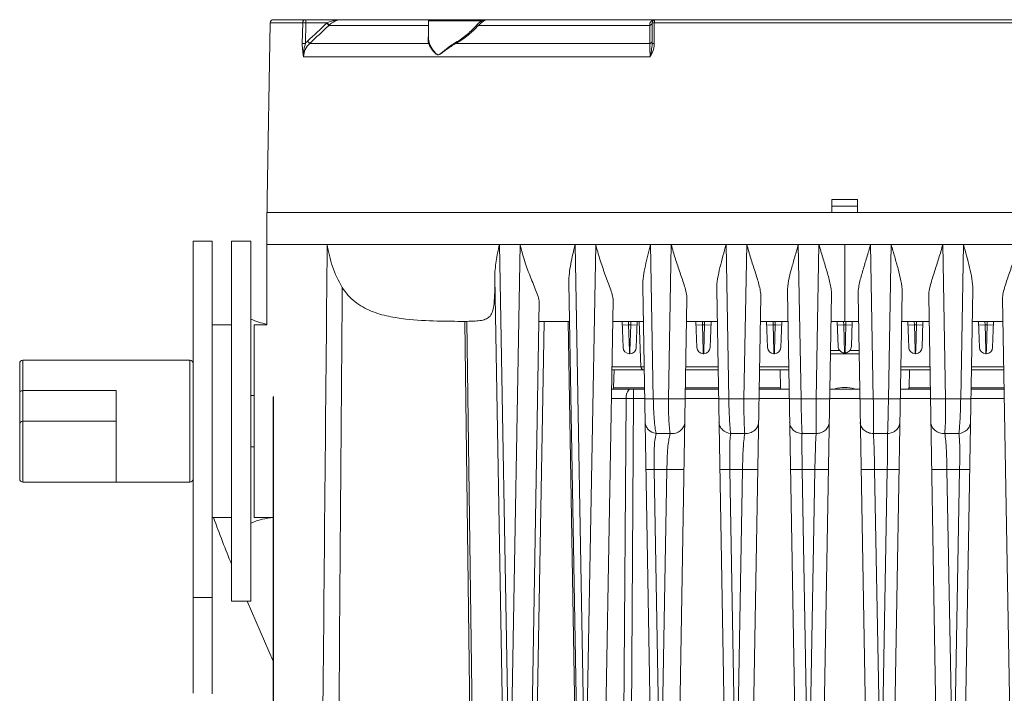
# Model space of a CAD drawing. Header units: millimetres. Extents: x 29035 to 30443, y 1864 to 2860.
# Tile 5 of 55: x 29280 to 29434, y 2174 to 2279. Entities that reach past the tile are written whole.
import ezdxf

# ---------------------------------------------------------------- set-up
doc = ezdxf.new("R2010")
doc.units = ezdxf.units.MM
doc.layers.add('\\M+5CFB8\\M+5CAB5\\M+5CFDF', color=7, linetype='Continuous', lineweight=13)

msp = doc.modelspace()

# ---------------------------------------------------------------- linework, layer by layer
at = {"layer": '\\M+5CFB8\\M+5CAB5\\M+5CFDF'}
for p, q in [((29319.36, 2278.01), (29318.879, 2250.501)), ((29319.36, 2278.01), (29324.42, 2278.01)), ((29319.859, 2278.501), (29497.829, 2278.501)), ((29324.42, 2278.01), (29324.36, 2274.789)), ((29324.892, 2278.001), (29324.42, 2278.01)), ((29324.892, 2278.001), (29324.832, 2274.78)), ((29324.892, 2278.001), (29324.892, 2278.501)), ((29328.207, 2277.998), (29324.892, 2278.001)), ((29328.517, 2277.622), (29328.175, 2277.988)), ((29328.213, 2278.001), (29328.186, 2277.996)), ((29328.213, 2278.001), (29328.539, 2277.642)), ((29328.517, 2277.622), (29344.038, 2277.622)), ((29352.202, 2278.301), (29344.038, 2278.301)), ((29344.038, 2275.489), (29344.038, 2278.301)), ((29351.807, 2277.622), (29378.47, 2277.622)), ((29352.578, 2278.255), (29352.389, 2278.126)), ((29378.47, 2277.622), (29378.466, 2274.802)), ((29378.844, 2274.78), (29378.844, 2278.001)), ((29379.179, 2278.01), (29438.51, 2278.01)), ((29379.179, 2274.789), (29379.179, 2278.01)), ((29324.832, 2274.781), (29324.36, 2274.789)), ((29325.51, 2274.802), (29325.178, 2275.156)), ((29325.51, 2274.802), (29344.016, 2274.802)), ((29344.11, 2274.944), (29344.038, 2275.489)), ((29348.307, 2274.802), (29378.466, 2274.802)), ((29378.514, 2272.733), (29324.559, 2272.733)), ((29318.902, 2250.501), (29318.867, 2248.501)), ((29318.902, 2250.501), (29318.879, 2250.501)), ((29406.844, 2248.501), (29406.844, 2250.501)), ((29410.844, 2250.501), (29406.844, 2250.501)), ((29410.844, 2250.501), (29410.844, 2248.501)), ((29318.844, 2248.501), (29498.844, 2248.501)), ((29318.844, 2231.001), (29318.844, 2248.501)), ((29406.844, 2248.501), (29318.867, 2248.501)), ((29406.844, 2249.483), (29410.844, 2249.483)), ((29498.822, 2248.501), (29410.844, 2248.501)), ((29307.344, 2244.001), (29310.344, 2244.001)), ((29307.344, 2173.637), (29307.344, 2244)), ((29310.344, 2173.549), (29310.344, 2244)), ((29313.344, 2244.001), (29316.344, 2244.001)), ((29313.344, 2188.001), (29313.344, 2244.001)), ((29316.344, 2188.001), (29316.344, 2244.001)), ((29318.844, 2243.501), (29498.844, 2243.501)), ((29355.046, 2243.501), (29356.421, 2167.782)), ((29356.868, 2163.741), (29358.292, 2243.501)), ((29368.264, 2163.741), (29366.84, 2243.501)), ((29368.629, 2163.741), (29370.053, 2243.501)), ((29378.602, 2243.501), (29379.03, 2219.499)), ((29381.814, 2243.501), (29381.386, 2219.499)), ((29390.363, 2243.501), (29390.792, 2219.499)), ((29393.576, 2243.501), (29393.147, 2219.499)), ((29401.613, 2243.501), (29402.042, 2219.499)), ((29404.826, 2243.501), (29404.397, 2219.499)), ((29408.844, 2231.501), (29408.844, 2243.501)), ((29412.863, 2243.501), (29413.292, 2219.499)), ((29415.647, 2219.499), (29416.076, 2243.501)), ((29424.113, 2243.501), (29424.542, 2219.499)), ((29426.897, 2219.499), (29427.326, 2243.501)), ((29354.334, 2238.35), (29355.587, 2167.747)), ((29367.334, 2154.105), (29365.877, 2237.55)), ((29378.836, 2153.992), (29377.387, 2236.988)), ((29390.336, 2153.992), (29388.896, 2236.502)), ((29401.336, 2153.992), (29399.903, 2236.091)), ((29416.353, 2153.992), (29417.786, 2236.091)), ((29427.353, 2153.992), (29428.793, 2236.502)), ((29359.871, 2155.033), (29361.259, 2234.514)), ((29371.344, 2153.501), (29372.763, 2234.781)), ((29384.268, 2235.071), (29382.853, 2153.992)), ((29395.774, 2235.388), (29394.353, 2153.992)), ((29406.78, 2235.722), (29405.353, 2153.992)), ((29410.909, 2235.722), (29412.336, 2153.992)), ((29423.336, 2153.992), (29421.915, 2235.388)), ((29434.836, 2153.992), (29433.421, 2235.071)), ((29349.669, 2231.539), (29349.977, 2231.539)), ((29349.669, 2231.539), (29350.684, 2153.736)), ((29350.996, 2158.501), (29349.977, 2231.539)), ((29362.008, 2231.501), (29360.682, 2155.024)), ((29362.008, 2231.501), (29365.761, 2231.501)), ((29365.761, 2231.501), (29365.983, 2231.502)), ((29365.761, 2231.501), (29366.948, 2163.077)), ((29377.483, 2231.501), (29372.706, 2231.501)), ((29374.311, 2227.466), (29374.17, 2231.501)), ((29375.188, 2231.001), (29375.17, 2231.501)), ((29375.518, 2231.501), (29375.501, 2231.001)), ((29376.519, 2231.501), (29376.378, 2227.466)), ((29376.833, 2231.501), (29377.078, 2224.483)), ((29388.983, 2231.501), (29384.206, 2231.501)), ((29385.811, 2227.466), (29385.67, 2231.501)), ((29386.688, 2231.001), (29386.67, 2231.501)), ((29387.018, 2231.501), (29387.001, 2231.001)), ((29388.019, 2231.501), (29387.878, 2227.466)), ((29399.983, 2231.501), (29395.706, 2231.501)), ((29396.811, 2227.466), (29396.67, 2231.501)), ((29397.688, 2231.001), (29397.67, 2231.501)), ((29398.018, 2231.501), (29398.001, 2231.001)), ((29399.019, 2231.501), (29398.878, 2227.466)), ((29410.983, 2231.501), (29406.706, 2231.501)), ((29407.805, 2227.635), (29407.67, 2231.501)), ((29408.688, 2231.001), (29408.67, 2231.501)), ((29409.018, 2231.501), (29409.001, 2231.001)), ((29410.019, 2231.501), (29409.884, 2227.635)), ((29421.983, 2231.501), (29417.706, 2231.501)), ((29418.67, 2231.501), (29418.811, 2227.466)), ((29419.67, 2231.501), (29419.688, 2231.001)), ((29420.001, 2231.001), (29420.018, 2231.501)), ((29420.878, 2227.466), (29421.019, 2231.501)), ((29433.483, 2231.501), (29428.706, 2231.501)), ((29429.67, 2231.501), (29429.811, 2227.466)), ((29430.67, 2231.501), (29430.688, 2231.001)), ((29431.001, 2231.001), (29431.018, 2231.501)), ((29431.878, 2227.466), (29432.019, 2231.501)), ((29313.344, 2231.001), (29310.344, 2231.001)), ((29318.844, 2231.001), (29316.844, 2231.001)), ((29316.844, 2201.001), (29316.844, 2231.001)), ((29374.189, 2230.966), (29375.188, 2231.001)), ((29375.298, 2226.946), (29375.188, 2231.001)), ((29375.188, 2231.001), (29375.501, 2231.001)), ((29375.501, 2231.001), (29375.391, 2226.946)), ((29376.5, 2230.966), (29375.501, 2231.001)), ((29385.689, 2230.966), (29386.688, 2231.001)), ((29386.798, 2226.946), (29386.688, 2231.001)), ((29386.688, 2231.001), (29387.001, 2231.001)), ((29387.001, 2231.001), (29386.891, 2226.946)), ((29388, 2230.966), (29387.001, 2231.001)), ((29396.689, 2230.966), (29397.688, 2231.001)), ((29397.798, 2226.946), (29397.688, 2231.001)), ((29397.688, 2231.001), (29398.001, 2231.001)), ((29398.001, 2231.001), (29397.891, 2226.946)), ((29399, 2230.966), (29398.001, 2231.001)), ((29407.689, 2230.966), (29408.688, 2231.001)), ((29408.807, 2226.628), (29408.688, 2231.001)), ((29408.688, 2231.001), (29409.001, 2231.001)), ((29409.001, 2231.001), (29408.882, 2226.628)), ((29410, 2230.966), (29409.001, 2231.001)), ((29419.688, 2231.001), (29418.689, 2230.966)), ((29419.688, 2231.001), (29419.794, 2227.104)), ((29419.688, 2231.001), (29420.001, 2231.001)), ((29419.895, 2227.104), (29420.001, 2231.001)), ((29420.001, 2231.001), (29421, 2230.966)), ((29430.688, 2231.001), (29429.689, 2230.966)), ((29430.688, 2231.001), (29430.794, 2227.104)), ((29430.688, 2231.001), (29431.001, 2231.001)), ((29430.895, 2227.104), (29431.001, 2231.001)), ((29431.001, 2231.001), (29432, 2230.966)), ((29375.307, 2226.614), (29375.298, 2226.946)), ((29375.31, 2226.501), (29375.307, 2226.614)), ((29375.391, 2226.946), (29375.379, 2226.501)), ((29386.81, 2226.501), (29386.798, 2226.946)), ((29386.891, 2226.946), (29386.879, 2226.501)), ((29397.81, 2226.501), (29397.798, 2226.946)), ((29397.891, 2226.946), (29397.879, 2226.501)), ((29406.627, 2226.983), (29408.067, 2226.983)), ((29409.622, 2226.983), (29411.062, 2226.983)), ((29419.794, 2227.104), (29419.81, 2226.501)), ((29419.879, 2226.501), (29419.883, 2226.654)), ((29419.883, 2226.654), (29419.895, 2227.104)), ((29430.794, 2227.104), (29430.81, 2226.501)), ((29430.879, 2226.501), (29430.883, 2226.654)), ((29430.883, 2226.654), (29430.895, 2227.104)), ((29280.844, 2225.501), (29295.344, 2225.501)), ((29280.844, 2206.501), (29280.844, 2225.501)), ((29295.344, 2225.501), (29306.844, 2225.501)), ((29306.844, 2225.501), (29306.844, 2206.501)), ((29375.379, 2226.501), (29375.31, 2226.501)), ((29386.81, 2226.501), (29386.879, 2226.501)), ((29397.81, 2226.501), (29397.879, 2226.501)), ((29411.07, 2226.501), (29406.619, 2226.501)), ((29419.879, 2226.501), (29419.81, 2226.501)), ((29430.879, 2226.501), (29430.81, 2226.501)), ((29280.344, 2207.001), (29280.344, 2225.001)), ((29377.614, 2224.001), (29372.575, 2224.001)), ((29377.605, 2224.483), (29372.583, 2224.483)), ((29372.85, 2221.196), (29372.923, 2224.001)), ((29389.114, 2224.001), (29384.075, 2224.001)), ((29389.105, 2224.483), (29384.083, 2224.483)), ((29400.114, 2224.001), (29395.575, 2224.001)), ((29400.105, 2224.483), (29395.583, 2224.483)), ((29398.839, 2221.196), (29398.766, 2224.001)), ((29422.114, 2224.001), (29417.575, 2224.001)), ((29422.105, 2224.483), (29417.583, 2224.483)), ((29418.85, 2221.196), (29418.923, 2224.001)), ((29433.614, 2224.001), (29428.575, 2224.001)), ((29433.605, 2224.483), (29428.583, 2224.483)), ((29280.844, 2220.751), (29295.344, 2220.751)), ((29295.344, 2220.751), (29295.344, 2216.001)), ((29372.523, 2221.001), (29377.666, 2221.001)), ((29372.85, 2221.196), (29377.663, 2221.196)), ((29375.927, 2221.001), (29375.927, 2219.535)), ((29384.023, 2221.001), (29389.166, 2221.001)), ((29384.026, 2221.196), (29389.163, 2221.196)), ((29395.523, 2221.001), (29400.166, 2221.001)), ((29395.526, 2221.196), (29398.839, 2221.196)), ((29406.523, 2221.001), (29411.166, 2221.001)), ((29417.523, 2221.001), (29422.166, 2221.001)), ((29418.85, 2221.196), (29422.163, 2221.196)), ((29428.523, 2221.001), (29433.666, 2221.001)), ((29428.526, 2221.196), (29433.663, 2221.196)), ((29316.344, 2220.001), (29316.844, 2220.001)), ((29319.844, 2209.215), (29319.844, 2219.814)), ((29319.85, 2163.741), (29319.85, 2219.825)), ((29374.784, 2219.535), (29372.497, 2219.535)), ((29374.344, 2152.99), (29374.784, 2219.535)), ((29375.542, 2152.99), (29375.927, 2219.535)), ((29375.927, 2219.535), (29377.692, 2219.535)), ((29379.03, 2219.499), (29381.386, 2219.499)), ((29383.997, 2219.535), (29389.192, 2219.535)), ((29390.792, 2219.499), (29393.147, 2219.499)), ((29395.497, 2219.535), (29400.192, 2219.535)), ((29402.042, 2219.499), (29400.193, 2219.464)), ((29402.042, 2219.499), (29404.397, 2219.499)), ((29406.496, 2219.464), (29404.397, 2219.499)), ((29406.497, 2219.535), (29411.192, 2219.535)), ((29413.292, 2219.499), (29411.193, 2219.464)), ((29413.292, 2219.499), (29415.647, 2219.499)), ((29415.647, 2219.499), (29417.496, 2219.464)), ((29417.497, 2219.535), (29422.193, 2219.535)), ((29424.542, 2219.499), (29426.897, 2219.499)), ((29428.497, 2219.535), (29433.692, 2219.535)), ((29295.344, 2216.001), (29280.844, 2216.001)), ((29295.344, 2206.501), (29295.344, 2216.001)), ((29379.462, 2214.092), (29381.661, 2214.092)), ((29391.078, 2214.092), (29393.277, 2214.092)), ((29402.189, 2214.092), (29404.389, 2214.092)), ((29413.3, 2214.092), (29415.5, 2214.092)), ((29424.412, 2214.092), (29426.611, 2214.092)), ((29316.344, 2212.001), (29316.844, 2212.001)), ((29319.844, 2162.941), (29319.844, 2209.215)), ((29379.176, 2208.501), (29380.066, 2158.741)), ((29381.143, 2208.501), (29379.176, 2208.501)), ((29381.143, 2208.501), (29380.253, 2158.741)), ((29390.958, 2208.501), (29391.847, 2158.741)), ((29392.924, 2208.501), (29390.958, 2208.501)), ((29392.924, 2208.501), (29392.034, 2158.741)), ((29402.227, 2208.501), (29400.385, 2208.466)), ((29402.227, 2208.501), (29403.117, 2158.741)), ((29404.193, 2208.501), (29402.227, 2208.501)), ((29404.193, 2208.501), (29403.303, 2158.741)), ((29406.304, 2208.466), (29404.193, 2208.501)), ((29413.496, 2208.501), (29411.385, 2208.466)), ((29413.496, 2208.501), (29414.386, 2158.741)), ((29415.462, 2208.501), (29413.496, 2208.501)), ((29414.572, 2158.741), (29415.462, 2208.501)), ((29415.462, 2208.501), (29417.304, 2208.466)), ((29424.765, 2208.501), (29425.655, 2158.741)), ((29426.731, 2208.501), (29424.765, 2208.501)), ((29425.842, 2158.741), (29426.731, 2208.501)), ((29306.844, 2206.501), (29280.844, 2206.501)), ((29313.344, 2201.001), (29310.344, 2201.001)), ((29319.844, 2201.001), (29316.844, 2201.001)), ((29310.344, 2188.545), (29307.344, 2188.545)), ((29313.344, 2188.001), (29316.344, 2188.001)), ((29319.844, 2178.619), (29315.77, 2188.001))]:
    msp.add_line(p, q, dxfattribs=at)
for centre, radius, start, end in [((29319.859, 2278.001), 0.5, 90, 179), ((30610.54, 908.575), 1876.086, 133.118959, 133.2458), ((30614.58, 903.441), 1882.108, 133.102812, 133.228306), ((29330.45, 2273.281), 5.219, 100.26475, 103.39923), ((29330.454, 2273.245), 5.256, 90.00233, 100.24466), ((29344.238, 2278.301), 0.2, 90, 180), ((29355.151, 2270.088), 8.727, 109.06022, 109.75076), ((29379.284, 2277.656), 0.827, 133.41398, 141.01627), ((29379.307, 2277.631), 0.861, 122.50176, 133.37502), ((29379.344, 2278.001), 0.5, 90, 180), ((29379.345, 2277.545), 0.956, 90.0023, 98.81884), ((29327.631, 2272.548), 3.58, 133.25174, 141.42974), ((29375.31, 2227.501), 1, 182.00468, 270.00016), ((29375.379, 2227.501), 1, 270, 358), ((29386.81, 2227.501), 1, 182.00468, 270.00016), ((29386.879, 2227.501), 1, 270, 358), ((29397.81, 2227.501), 1, 182.00468, 270.00016), ((29397.879, 2227.501), 1, 270, 358), ((29408.845, 2217.881), 8.747, 89.75648, 90.25137), ((29419.81, 2227.501), 1, 182, 270), ((29419.879, 2227.501), 1, 269.99974, 357.99253), ((29430.81, 2227.501), 1, 182, 270), ((29430.879, 2227.501), 1, 269.99974, 357.99253), ((29280.844, 2225.001), 0.5, 90, 180), ((29306.844, 2225.001), 0.5, 0, 90), ((29377.577, 2224.501), 0.5, 182, 270), ((29372.65, 2221.201), 0.2, 270, 358.5), ((29399.039, 2221.201), 0.2, 181.5, 270), ((29408.844, 2216.001), 5.25, 72.9809, 107.0191), ((29418.65, 2221.201), 0.2, 270, 358.5), ((29375.327, 2058.726), 160.81, 89.78614, 90.19361), ((29280.844, 2215.501), 0.5, 90, 180), ((29280.844, 2207.001), 0.5, 179.99989, 270), ((29306.844, 2207.001), 0.5, 270, 0)]:
    msp.add_arc(centre, radius, start, end, dxfattribs=at)
for centre, major_axis, ratio, start_param, end_param in [((29320.323, 2414.462), (0, 183.462), 0.2210526, -3.239864, -3.1780706), ((29315.122, 2378.751), (-24.584, 218.491), 0.1858061, -3.7833133, -3.7235639), ((29320.323, 2017.539), (0, 183.462), 0.2210526, 0.0118116, 0.0982713)]:
    msp.add_ellipse(centre, major_axis=major_axis, ratio=ratio, start_param=start_param, end_param=end_param, dxfattribs=at)
for points, knots in [([(29324.892, 2278.501), (29324.772, 2278.501), (29324.518, 2278.39), (29324.422, 2278.135), (29324.42, 2278.01)], [0, 0, 0, 0, 0.489801, 1, 1, 1, 1]), ([(29329.209, 2278.142), (29329.148, 2278.107), (29328.904, 2277.953), (29328.679, 2277.769), (29328.517, 2277.622)], [0, 0, 0, 0, 0.2430567, 1, 1, 1, 1]), ([(29329.663, 2278.357), (29329.546, 2278.314), (29329.392, 2278.245), (29329.246, 2278.164), (29329.209, 2278.142)], [0, 0, 0, 0, 0.7436663, 1, 1, 1, 1]), ([(29330.454, 2278.501), (29330.254, 2278.501), (29329.983, 2278.463), (29329.727, 2278.381), (29329.663, 2278.357)], [0, 0, 0, 0, 0.7435632, 1, 1, 1, 1]), ([(29351.613, 2277.764), (29351.136, 2277.221), (29350.086, 2276.187), (29348.89, 2275.318), (29348.244, 2274.944)], [0, 0, 0, 0, 0.4919141, 1, 1, 1, 1]), ([(29351.807, 2277.622), (29351.309, 2277.077), (29350.213, 2276.04), (29348.974, 2275.175), (29348.307, 2274.802)], [0, 0, 0, 0, 0.4915765, 1, 1, 1, 1]), ([(29352.202, 2278.301), (29352.15, 2278.264), (29351.939, 2278.102), (29351.747, 2277.915), (29351.613, 2277.764)], [0, 0, 0, 0, 0.2402066, 1, 1, 1, 1]), ([(29351.613, 2277.764), (29351.627, 2277.747), (29351.683, 2277.689), (29351.75, 2277.637), (29351.807, 2277.622)], [0, 0, 0, 0, 0.2718823, 1, 1, 1, 1]), ([(29352.389, 2278.126), (29352.338, 2278.091), (29352.13, 2277.94), (29351.94, 2277.765), (29351.807, 2277.622)], [0, 0, 0, 0, 0.2402414, 1, 1, 1, 1]), ([(29352.202, 2278.301), (29352.211, 2278.279), (29352.254, 2278.204), (29352.327, 2278.133), (29352.389, 2278.126)], [0, 0, 0, 0, 0.2791726, 1, 1, 1, 1]), ([(29353.092, 2278.501), (29353.039, 2278.501), (29352.768, 2278.484), (29352.506, 2278.406), (29352.301, 2278.336)], [0, 0, 0, 0, 0.1984566, 1, 1, 1, 1]), ([(29353.092, 2278.501), (29353.022, 2278.501), (29352.836, 2278.428), (29352.679, 2278.323), (29352.578, 2278.255)], [0, 0, 0, 0, 0.3681799, 1, 1, 1, 1]), ([(29378.468, 2277.622), (29378.462, 2277.724), (29378.484, 2277.926), (29378.582, 2278.103), (29378.641, 2278.176)], [0, 0, 0, 0, 0.5186248, 1, 1, 1, 1]), ([(29378.468, 2277.642), (29378.567, 2277.661), (29378.748, 2277.734), (29378.844, 2277.918), (29378.844, 2278.001)], [0, 0, 0, 0, 0.5465128, 1, 1, 1, 1]), ([(29378.47, 2277.622), (29378.568, 2277.641), (29378.747, 2277.712), (29378.844, 2277.893), (29378.844, 2277.976)], [0, 0, 0, 0, 0.5484578, 1, 1, 1, 1]), ([(29378.844, 2278.001), (29378.844, 2277.999), (29378.857, 2278.002), (29378.87, 2278.003), (29378.901, 2278.006), (29378.958, 2278.006), (29379.053, 2278.009), (29379.134, 2278.011), (29379.179, 2278.01)], [0, 0, 0, 0, 0.0178992, 0.0710859, 0.157723, 0.275881, 0.5960314, 1, 1, 1, 1]), ([(29379.179, 2278.01), (29379.179, 2278.127), (29379.189, 2278.282), (29379.283, 2278.501), (29379.344, 2278.501)], [0, 0, 0, 0, 0.6556788, 1, 1, 1, 1]), ([(29343.942, 2275.327), (29343.942, 2275.379), (29343.947, 2275.596), (29343.979, 2275.813), (29344.013, 2275.975)], [0, 0, 0, 0, 0.2388658, 1, 1, 1, 1]), ([(29324.36, 2274.789), (29324.358, 2274.667), (29324.361, 2274.19), (29324.403, 2273.714), (29324.452, 2273.364)], [0, 0, 0, 0, 0.2579908, 1, 1, 1, 1]), ([(29324.559, 2272.733), (29324.566, 2273.12), (29324.748, 2273.9), (29325.225, 2274.539), (29325.51, 2274.802)], [0, 0, 0, 0, 0.4998228, 1, 1, 1, 1]), ([(29344.016, 2274.802), (29344.004, 2274.843), (29343.96, 2275.014), (29343.943, 2275.192), (29343.942, 2275.327)], [0, 0, 0, 0, 0.2407125, 1, 1, 1, 1]), ([(29345.51, 2273.03), (29345.403, 2273.031), (29345.196, 2273.147), (29344.888, 2273.443), (29344.552, 2273.843), (29344.235, 2274.321), (29344.075, 2274.646), (29344.016, 2274.802)], [0, 0, 0, 0, 0.1356638, 0.2761825, 0.5458479, 0.7894828, 1, 1, 1, 1]), ([(29345.511, 2273.03), (29345.456, 2273.031), (29345.355, 2273.093), (29345.22, 2273.185), (29345.095, 2273.3), (29344.946, 2273.467), (29344.774, 2273.68), (29344.538, 2274.022), (29344.3, 2274.435), (29344.159, 2274.779), (29344.11, 2274.944)], [0, 0, 0, 0, 0.0674477, 0.136497, 0.205616, 0.2755608, 0.4122202, 0.5439618, 0.7877124, 1, 1, 1, 1]), ([(29348.307, 2274.802), (29348.043, 2274.661), (29347.536, 2274.361), (29346.934, 2273.95), (29346.481, 2273.615), (29346.158, 2273.37), (29345.859, 2273.144), (29345.625, 2273.03), (29345.51, 2273.03)], [0, 0, 0, 0, 0.2703327, 0.5311847, 0.6571166, 0.7792617, 0.8959656, 1, 1, 1, 1]), ([(29348.244, 2274.944), (29347.985, 2274.793), (29347.487, 2274.475), (29346.9, 2274.038), (29346.459, 2273.681), (29346.194, 2273.462), (29345.989, 2273.292), (29345.833, 2273.179), (29345.68, 2273.085), (29345.568, 2273.03), (29345.511, 2273.03)], [0, 0, 0, 0, 0.2688199, 0.5290703, 0.6550328, 0.7773394, 0.8368492, 0.8940326, 0.9492399, 1, 1, 1, 1]), ([(29348.244, 2274.944), (29348.251, 2274.93), (29348.275, 2274.884), (29348.297, 2274.837), (29348.307, 2274.802)], [0, 0, 0, 0, 0.2964203, 1, 1, 1, 1]), ([(29378.466, 2274.802), (29378.501, 2274.808), (29378.626, 2274.842), (29378.745, 2274.92), (29378.796, 2275)], [0, 0, 0, 0, 0.2733474, 1, 1, 1, 1]), ([(29378.466, 2274.802), (29378.474, 2274.657), (29378.504, 2273.968), (29378.513, 2273.278), (29378.514, 2272.733)], [0, 0, 0, 0, 0.2102881, 1, 1, 1, 1]), ([(29378.844, 2274.781), (29378.844, 2274.671), (29378.824, 2274.225), (29378.746, 2273.784), (29378.678, 2273.454)], [0, 0, 0, 0, 0.2455624, 1, 1, 1, 1]), ([(29379.179, 2274.789), (29379.134, 2274.789), (29379.053, 2274.788), (29378.958, 2274.787), (29378.901, 2274.785), (29378.87, 2274.785), (29378.857, 2274.781), (29378.844, 2274.783), (29378.844, 2274.781)], [0, 0, 0, 0, 0.4040652, 0.7241637, 0.8423625, 0.9288046, 0.9816706, 1, 1, 1, 1]), ([(29324.452, 2273.364), (29324.46, 2273.31), (29324.491, 2273.099), (29324.528, 2272.889), (29324.559, 2272.733)], [0, 0, 0, 0, 0.2554963, 1, 1, 1, 1]), ([(29328.238, 2243.502), (29328.416, 2242.346), (29328.962, 2240.028), (29329.961, 2237.857), (29330.586, 2236.835)], [0, 0, 0, 0, 0.4939264, 1, 1, 1, 1]), ([(29354.334, 2238.35), (29354.33, 2239.202), (29354.515, 2240.937), (29354.856, 2242.639), (29355.046, 2243.501)], [0, 0, 0, 0, 0.4912279, 1, 1, 1, 1]), ([(29358.292, 2243.501), (29358.477, 2242.689), (29358.916, 2241.075), (29359.617, 2239.11), (29360.236, 2237.579), (29360.694, 2236.484), (29361.082, 2235.486), (29361.264, 2234.819), (29361.259, 2234.514)], [0, 0, 0, 0, 0.2635521, 0.5284913, 0.6595024, 0.7863993, 0.9034791, 1, 1, 1, 1]), ([(29365.877, 2237.55), (29365.86, 2238.532), (29366.14, 2240.543), (29366.595, 2242.501), (29366.84, 2243.501)], [0, 0, 0, 0, 0.4881556, 1, 1, 1, 1]), ([(29370.053, 2243.501), (29370.249, 2242.723), (29370.691, 2241.178), (29371.353, 2239.289), (29371.909, 2237.809), (29372.306, 2236.744), (29372.634, 2235.751), (29372.769, 2235.089), (29372.763, 2234.781)], [0, 0, 0, 0, 0.2631703, 0.5265269, 0.6561917, 0.7817614, 0.8988211, 1, 1, 1, 1]), ([(29377.387, 2236.988), (29377.378, 2237.514), (29377.474, 2238.591), (29377.885, 2240.766), (29378.313, 2242.4), (29378.602, 2243.501)], [0, 0, 0, 0, 0.2376182, 0.4859606, 1, 1, 1, 1]), ([(29381.814, 2243.501), (29382.013, 2242.756), (29382.449, 2241.28), (29383.178, 2239.12), (29383.797, 2237.371), (29384.173, 2236.03), (29384.274, 2235.378), (29384.268, 2235.071)], [0, 0, 0, 0, 0.2627522, 0.5245684, 0.7776695, 0.8949825, 1, 1, 1, 1]), ([(29388.896, 2236.502), (29388.886, 2237.063), (29389.021, 2238.218), (29389.537, 2240.55), (29390.037, 2242.311), (29390.363, 2243.501)], [0, 0, 0, 0, 0.2348015, 0.4835304, 1, 1, 1, 1]), ([(29393.576, 2243.501), (29393.772, 2242.791), (29394.19, 2241.384), (29394.859, 2239.317), (29395.395, 2237.631), (29395.704, 2236.327), (29395.779, 2235.692), (29395.774, 2235.388)], [0, 0, 0, 0, 0.2622628, 0.5226056, 0.7740341, 0.8917764, 1, 1, 1, 1]), ([(29399.903, 2236.091), (29399.893, 2236.68), (29400.074, 2237.901), (29400.532, 2239.72), (29401.07, 2241.596), (29401.435, 2242.862), (29401.613, 2243.501)], [0, 0, 0, 0, 0.2319838, 0.4813444, 0.7390413, 1, 1, 1, 1]), ([(29404.826, 2243.501), (29405.015, 2242.826), (29405.41, 2241.487), (29406.014, 2239.513), (29406.477, 2237.894), (29406.729, 2236.634), (29406.785, 2236.019), (29406.78, 2235.722)], [0, 0, 0, 0, 0.2616435, 0.5205988, 0.7707963, 0.8891036, 1, 1, 1, 1]), ([(29410.909, 2235.722), (29410.904, 2236.019), (29410.96, 2236.634), (29411.212, 2237.894), (29411.674, 2239.513), (29412.279, 2241.487), (29412.674, 2242.826), (29412.863, 2243.501)], [0, 0, 0, 0, 0.1108967, 0.2292042, 0.4794017, 0.7383567, 1, 1, 1, 1]), ([(29416.076, 2243.501), (29416.254, 2242.862), (29416.619, 2241.596), (29417.157, 2239.72), (29417.615, 2237.901), (29417.796, 2236.68), (29417.786, 2236.091)], [0, 0, 0, 0, 0.2609587, 0.5186557, 0.7680163, 1, 1, 1, 1]), ([(29421.915, 2235.388), (29421.91, 2235.692), (29421.985, 2236.327), (29422.294, 2237.631), (29422.83, 2239.317), (29423.499, 2241.384), (29423.917, 2242.791), (29424.113, 2243.501)], [0, 0, 0, 0, 0.108224, 0.2259662, 0.4773947, 0.7377374, 1, 1, 1, 1]), ([(29427.326, 2243.501), (29427.652, 2242.311), (29428.152, 2240.55), (29428.668, 2238.218), (29428.803, 2237.063), (29428.793, 2236.502)], [0, 0, 0, 0, 0.516469, 0.7651988, 1, 1, 1, 1]), ([(29433.421, 2235.071), (29433.415, 2235.378), (29433.516, 2236.03), (29433.892, 2237.371), (29434.51, 2239.12), (29435.24, 2241.28), (29435.676, 2242.756), (29435.874, 2243.501)], [0, 0, 0, 0, 0.1050084, 0.2223173, 0.4754222, 0.737252, 1, 1, 1, 1]), ([(29354.334, 2238.35), (29354.338, 2237.592), (29354.338, 2236.246), (29354.264, 2234.494), (29354.075, 2233.232), (29353.685, 2232.365), (29353.034, 2231.876), (29352.206, 2231.662), (29351.174, 2231.566), (29350.406, 2231.546), (29349.977, 2231.539)], [0, 0, 0, 0, 0.2292985, 0.4071335, 0.5299692, 0.6146095, 0.6865066, 0.767731, 0.8701937, 1, 1, 1, 1]), ([(29349.669, 2231.539), (29348.239, 2231.54), (29345.169, 2231.565), (29341.197, 2231.752), (29337.747, 2232.277), (29335.024, 2233.06), (29332.441, 2234.482), (29331.102, 2235.99), (29330.586, 2236.835)], [0, 0, 0, 0, 0.2078751, 0.4462743, 0.5770095, 0.7143218, 0.8561687, 1, 1, 1, 1]), ([(29361.206, 2231.514), (29361.206, 2231.507), (29361.246, 2231.514), (29361.287, 2231.503), (29361.38, 2231.505), (29361.489, 2231.502), (29361.617, 2231.501), (29361.792, 2231.501), (29361.923, 2231.501), (29362.008, 2231.501)], [0, 0, 0, 0, 0.0242091, 0.0938623, 0.204009, 0.3463004, 0.5096982, 0.681826, 1, 1, 1, 1]), ([(29408.807, 2226.628), (29408.736, 2226.628), (29408.458, 2226.667), (29408.208, 2226.831), (29408.067, 2226.983)], [0, 0, 0, 0, 0.2525031, 1, 1, 1, 1]), ([(29409.622, 2226.983), (29409.481, 2226.831), (29409.231, 2226.667), (29408.953, 2226.628), (29408.882, 2226.629)], [0, 0, 0, 0, 0.7475054, 1, 1, 1, 1]), ([(29280.344, 2220.501), (29280.344, 2220.535), (29280.382, 2220.614), (29280.499, 2220.689), (29280.659, 2220.74), (29280.78, 2220.751), (29280.844, 2220.751)], [0, 0, 0, 0, 0.1711574, 0.3961576, 0.6803624, 1, 1, 1, 1]), ([(29374.784, 2219.535), (29374.785, 2219.724), (29374.824, 2220.085), (29374.97, 2220.614), (29375.268, 2221.001), (29375.485, 2221.001)], [0, 0, 0, 0, 0.3300864, 0.6211206, 1, 1, 1, 1]), ([(29379.03, 2219.499), (29378.85, 2219.496), (29378.593, 2219.49), (29378.27, 2219.483), (29378.074, 2219.478), (29377.918, 2219.474), (29377.812, 2219.471), (29377.751, 2219.468), (29377.719, 2219.468), (29377.706, 2219.464), (29377.693, 2219.466), (29377.693, 2219.464)], [0, 0, 0, 0, 0.4043323, 0.5774191, 0.7246192, 0.8428619, 0.9292965, 0.9599664, 0.9820675, 0.9954529, 1, 1, 1, 1]), ([(29379.03, 2219.499), (29379.043, 2218.428), (29379.097, 2216.928), (29379.273, 2215.126), (29379.388, 2214.395), (29379.462, 2214.092)], [0, 0, 0, 0, 0.5918104, 0.8279148, 1, 1, 1, 1]), ([(29381.386, 2219.499), (29381.373, 2218.429), (29381.388, 2216.931), (29381.51, 2215.129), (29381.6, 2214.396), (29381.661, 2214.092)], [0, 0, 0, 0, 0.5923354, 0.8282841, 1, 1, 1, 1]), ([(29383.996, 2219.464), (29383.996, 2219.46), (29383.967, 2219.468), (29383.936, 2219.459), (29383.862, 2219.464), (29383.771, 2219.462), (29383.652, 2219.464), (29383.451, 2219.466), (29383.153, 2219.47), (29382.752, 2219.476), (29382.309, 2219.483), (29381.849, 2219.491), (29381.539, 2219.496), (29381.386, 2219.499)], [0, 0, 0, 0, 0.0053451, 0.0211531, 0.0472009, 0.083218, 0.1286617, 0.1828676, 0.3146584, 0.4711983, 0.6439888, 0.8237947, 1, 1, 1, 1]), ([(29390.792, 2219.499), (29390.58, 2219.495), (29390.277, 2219.49), (29389.894, 2219.482), (29389.658, 2219.477), (29389.468, 2219.472), (29389.339, 2219.47), (29389.264, 2219.467), (29389.225, 2219.468), (29389.209, 2219.463), (29389.193, 2219.467), (29389.193, 2219.464)], [0, 0, 0, 0, 0.3966612, 0.5694809, 0.7182348, 0.8386797, 0.9274287, 0.9589702, 0.9816644, 0.9953818, 1, 1, 1, 1]), ([(29390.792, 2219.499), (29390.804, 2218.432), (29390.844, 2216.938), (29390.959, 2215.136), (29391.031, 2214.4), (29391.078, 2214.092)], [0, 0, 0, 0, 0.5908645, 0.8276524, 1, 1, 1, 1]), ([(29393.147, 2219.499), (29393.135, 2218.433), (29393.136, 2216.939), (29393.196, 2215.137), (29393.243, 2214.4), (29393.277, 2214.092)], [0, 0, 0, 0, 0.5912103, 0.827898, 1, 1, 1, 1]), ([(29395.496, 2219.464), (29395.496, 2219.46), (29395.471, 2219.469), (29395.444, 2219.461), (29395.38, 2219.466), (29395.302, 2219.464), (29395.198, 2219.466), (29395.023, 2219.468), (29394.76, 2219.472), (29394.404, 2219.478), (29394.004, 2219.484), (29393.581, 2219.492), (29393.292, 2219.497), (29393.147, 2219.499)], [0, 0, 0, 0, 0.0051017, 0.0202489, 0.045251, 0.0798838, 0.1236964, 0.1761369, 0.3044773, 0.458686, 0.6315479, 0.8151164, 1, 1, 1, 1]), ([(29402.042, 2219.499), (29402.054, 2218.434), (29402.089, 2216.632), (29402.142, 2214.829), (29402.189, 2214.092)], [0, 0, 0, 0, 0.5905855, 1, 1, 1, 1]), ([(29404.397, 2219.499), (29404.385, 2218.435), (29404.372, 2216.632), (29404.372, 2214.829), (29404.389, 2214.092)], [0, 0, 0, 0, 0.5907015, 1, 1, 1, 1]), ([(29413.292, 2219.499), (29413.304, 2218.435), (29413.317, 2216.632), (29413.317, 2214.829), (29413.3, 2214.092)], [0, 0, 0, 0, 0.5907014, 1, 1, 1, 1]), ([(29415.5, 2214.092), (29415.547, 2214.829), (29415.6, 2216.632), (29415.635, 2218.434), (29415.647, 2219.499)], [0, 0, 0, 0, 0.4094145, 1, 1, 1, 1]), ([(29424.542, 2219.499), (29424.397, 2219.497), (29424.108, 2219.492), (29423.685, 2219.484), (29423.285, 2219.478), (29422.928, 2219.472), (29422.666, 2219.468), (29422.491, 2219.466), (29422.387, 2219.464), (29422.308, 2219.466), (29422.245, 2219.461), (29422.218, 2219.469), (29422.193, 2219.46), (29422.193, 2219.464)], [0, 0, 0, 0, 0.1848837, 0.3684522, 0.5413142, 0.6955229, 0.8238633, 0.8763038, 0.9201164, 0.9547491, 0.9797512, 0.9948983, 1, 1, 1, 1]), ([(29424.542, 2219.499), (29424.554, 2218.433), (29424.553, 2216.939), (29424.493, 2215.137), (29424.446, 2214.4), (29424.412, 2214.092)], [0, 0, 0, 0, 0.5912103, 0.8278985, 1, 1, 1, 1]), ([(29426.611, 2214.092), (29426.658, 2214.4), (29426.73, 2215.136), (29426.845, 2216.938), (29426.885, 2218.432), (29426.897, 2219.499)], [0, 0, 0, 0, 0.1723476, 0.4091355, 1, 1, 1, 1]), ([(29426.897, 2219.499), (29427.109, 2219.495), (29427.412, 2219.49), (29427.795, 2219.482), (29428.031, 2219.477), (29428.221, 2219.472), (29428.35, 2219.47), (29428.425, 2219.467), (29428.464, 2219.468), (29428.48, 2219.463), (29428.496, 2219.467), (29428.496, 2219.464)], [0, 0, 0, 0, 0.3966747, 0.569498, 0.718253, 0.8386965, 0.9274417, 0.9589807, 0.9816718, 0.9953857, 1, 1, 1, 1]), ([(29379.462, 2214.092), (29379.016, 2214.151), (29378.352, 2214.467), (29377.854, 2215.212), (29377.76, 2215.646), (29377.756, 2215.859)], [0, 0, 0, 0, 0.5106257, 0.7580406, 1, 1, 1, 1]), ([(29383.933, 2215.859), (29383.928, 2215.604), (29383.793, 2215.079), (29383.261, 2214.458), (29382.507, 2214.092), (29381.939, 2214.056), (29381.661, 2214.092)], [0, 0, 0, 0, 0.2384105, 0.4841637, 0.7394025, 1, 1, 1, 1]), ([(29391.078, 2214.092), (29390.611, 2214.128), (29389.902, 2214.427), (29389.362, 2215.189), (29389.26, 2215.639), (29389.256, 2215.859)], [0, 0, 0, 0, 0.5119301, 0.7591103, 1, 1, 1, 1]), ([(29395.433, 2215.859), (29395.429, 2215.614), (29395.302, 2215.111), (29394.804, 2214.505), (29394.091, 2214.131), (29393.546, 2214.072), (29393.277, 2214.092)], [0, 0, 0, 0, 0.237896, 0.4832829, 0.7385735, 1, 1, 1, 1]), ([(29402.189, 2214.092), (29401.938, 2214.099), (29401.442, 2214.197), (29400.805, 2214.585), (29400.37, 2215.165), (29400.26, 2215.631), (29400.256, 2215.859)], [0, 0, 0, 0, 0.2618183, 0.5165799, 0.7617229, 1, 1, 1, 1]), ([(29406.433, 2215.859), (29406.429, 2215.623), (29406.311, 2215.139), (29405.844, 2214.547), (29405.17, 2214.165), (29404.649, 2214.086), (29404.389, 2214.092)], [0, 0, 0, 0, 0.2378836, 0.483061, 0.7381668, 1, 1, 1, 1]), ([(29413.3, 2214.092), (29413.04, 2214.086), (29412.519, 2214.165), (29411.845, 2214.547), (29411.378, 2215.139), (29411.26, 2215.623), (29411.256, 2215.859)], [0, 0, 0, 0, 0.2618333, 0.5169391, 0.7621164, 1, 1, 1, 1]), ([(29415.5, 2214.092), (29415.751, 2214.099), (29416.247, 2214.197), (29416.883, 2214.585), (29417.319, 2215.165), (29417.429, 2215.631), (29417.433, 2215.859)], [0, 0, 0, 0, 0.2618172, 0.516579, 0.7617229, 1, 1, 1, 1]), ([(29424.412, 2214.092), (29424.142, 2214.072), (29423.598, 2214.131), (29422.885, 2214.505), (29422.386, 2215.111), (29422.26, 2215.614), (29422.256, 2215.859)], [0, 0, 0, 0, 0.2614267, 0.5167172, 0.762104, 1, 1, 1, 1]), ([(29426.611, 2214.092), (29427.078, 2214.128), (29427.787, 2214.427), (29428.327, 2215.189), (29428.429, 2215.639), (29428.433, 2215.859)], [0, 0, 0, 0, 0.5119301, 0.7591108, 1, 1, 1, 1]), ([(29379.462, 2214.092), (29379.275, 2213.356), (29379.156, 2212.049), (29379.145, 2210.181), (29379.164, 2209.07), (29379.176, 2208.501)], [0, 0, 0, 0, 0.4059497, 0.6956677, 1, 1, 1, 1]), ([(29381.661, 2214.092), (29381.454, 2213.356), (29381.202, 2211.485), (29381.166, 2209.612), (29381.143, 2208.501)], [0, 0, 0, 0, 0.4075406, 1, 1, 1, 1]), ([(29391.078, 2214.092), (29390.968, 2213.326), (29390.893, 2211.456), (29390.935, 2209.593), (29390.958, 2208.501)], [0, 0, 0, 0, 0.4145545, 1, 1, 1, 1]), ([(29393.277, 2214.092), (29393.146, 2213.327), (29392.986, 2211.461), (29392.947, 2209.593), (29392.924, 2208.501)], [0, 0, 0, 0, 0.4153391, 1, 1, 1, 1]), ([(29402.189, 2214.092), (29402.159, 2213.312), (29402.164, 2211.448), (29402.204, 2209.585), (29402.227, 2208.501)], [0, 0, 0, 0, 0.418478, 1, 1, 1, 1]), ([(29404.389, 2214.092), (29404.367, 2213.772), (29404.262, 2211.909), (29404.225, 2210.044), (29404.193, 2208.501)], [0, 0, 0, 0, 0.1721794, 1, 1, 1, 1]), ([(29413.3, 2214.092), (29413.322, 2213.772), (29413.427, 2211.909), (29413.464, 2210.044), (29413.496, 2208.501)], [0, 0, 0, 0, 0.1721795, 1, 1, 1, 1]), ([(29415.462, 2208.501), (29415.485, 2209.585), (29415.525, 2211.448), (29415.53, 2213.312), (29415.5, 2214.092)], [0, 0, 0, 0, 0.5815148, 1, 1, 1, 1]), ([(29424.412, 2214.092), (29424.543, 2213.327), (29424.703, 2211.461), (29424.742, 2209.593), (29424.765, 2208.501)], [0, 0, 0, 0, 0.4153384, 1, 1, 1, 1]), ([(29426.731, 2208.501), (29426.754, 2209.593), (29426.796, 2211.456), (29426.721, 2213.326), (29426.611, 2214.092)], [0, 0, 0, 0, 0.5854392, 1, 1, 1, 1]), ([(29379.176, 2208.501), (29379.002, 2208.497), (29378.752, 2208.492), (29378.44, 2208.485), (29378.251, 2208.48), (29378.101, 2208.476), (29377.999, 2208.473), (29377.941, 2208.47), (29377.91, 2208.47), (29377.897, 2208.466), (29377.885, 2208.468), (29377.885, 2208.466)], [0, 0, 0, 0, 0.4056982, 0.578751, 0.7256832, 0.8435545, 0.9296369, 0.9601647, 0.982156, 0.9954711, 1, 1, 1, 1]), ([(29383.804, 2208.466), (29383.804, 2208.461), (29383.774, 2208.47), (29383.742, 2208.46), (29383.666, 2208.465), (29383.573, 2208.464), (29383.451, 2208.465), (29383.244, 2208.467), (29382.939, 2208.471), (29382.529, 2208.477), (29382.077, 2208.484), (29381.611, 2208.492), (29381.297, 2208.498), (29381.143, 2208.501)], [0, 0, 0, 0, 0.0053949, 0.0213428, 0.0476139, 0.0839278, 0.1297219, 0.184307, 0.3168379, 0.4738752, 0.6466454, 0.8256416, 1, 1, 1, 1]), ([(29390.958, 2208.501), (29390.749, 2208.497), (29390.45, 2208.491), (29390.073, 2208.484), (29389.842, 2208.479), (29389.655, 2208.474), (29389.528, 2208.472), (29389.455, 2208.468), (29389.416, 2208.47), (29389.4, 2208.464), (29389.385, 2208.468), (29389.385, 2208.466)], [0, 0, 0, 0, 0.3975077, 0.5703195, 0.718911, 0.8391259, 0.9276495, 0.9591004, 0.9817253, 0.9953979, 1, 1, 1, 1]), ([(29395.304, 2208.466), (29395.304, 2208.462), (29395.278, 2208.47), (29395.251, 2208.462), (29395.186, 2208.467), (29395.106, 2208.466), (29395.001, 2208.468), (29394.823, 2208.47), (29394.556, 2208.474), (29394.194, 2208.479), (29393.789, 2208.486), (29393.361, 2208.493), (29393.07, 2208.498), (29392.924, 2208.501)], [0, 0, 0, 0, 0.0051253, 0.0203432, 0.0454598, 0.0802454, 0.1242393, 0.1768769, 0.3056056, 0.4600807, 0.6329419, 0.816094, 1, 1, 1, 1]), ([(29424.765, 2208.501), (29424.619, 2208.498), (29424.328, 2208.493), (29423.9, 2208.486), (29423.495, 2208.479), (29423.133, 2208.474), (29422.866, 2208.47), (29422.688, 2208.468), (29422.583, 2208.466), (29422.503, 2208.467), (29422.438, 2208.462), (29422.411, 2208.47), (29422.385, 2208.462), (29422.385, 2208.466)], [0, 0, 0, 0, 0.183906, 0.3670581, 0.5399193, 0.6943944, 0.8231231, 0.8757607, 0.9197546, 0.9545402, 0.9796568, 0.9948747, 1, 1, 1, 1]), ([(29426.731, 2208.501), (29426.94, 2208.497), (29427.239, 2208.491), (29427.616, 2208.484), (29427.847, 2208.479), (29428.034, 2208.474), (29428.161, 2208.472), (29428.234, 2208.468), (29428.273, 2208.47), (29428.289, 2208.464), (29428.304, 2208.468), (29428.304, 2208.466)], [0, 0, 0, 0, 0.3974991, 0.5703087, 0.7188998, 0.8391159, 0.927642, 0.9590946, 0.9817214, 0.9953959, 1, 1, 1, 1])]:
    msp.add_open_spline(points, degree=3, knots=knots, dxfattribs=at)
for points in [[(29329.24, 2278.359), (29328.888, 2278.275), (29328.543, 2278.152), (29328.213, 2278.001)], [(29378.844, 2278.357), (29378.951, 2278.425), (29379.074, 2278.47), (29379.198, 2278.49)], [(29324.564, 2273.454), (29324.601, 2273.903), (29324.696, 2274.351), (29324.832, 2274.781)], [(29344.11, 2274.944), (29344.105, 2274.887), (29344.064, 2274.832), (29344.016, 2274.802)], [(29378.796, 2275), (29378.826, 2275.045), (29378.844, 2275.101), (29378.844, 2275.156)], [(29378.844, 2273.364), (29379.043, 2273.81), (29379.179, 2274.302), (29379.179, 2274.789)], [(29324.559, 2272.733), (29324.542, 2272.973), (29324.544, 2273.214), (29324.564, 2273.454)], [(29378.678, 2273.454), (29378.628, 2273.213), (29378.573, 2272.972), (29378.514, 2272.733)], [(29378.514, 2272.733), (29378.635, 2272.937), (29378.748, 2273.147), (29378.844, 2273.364)], [(29327.54, 2167.26), (29327.766, 2192.674), (29327.998, 2218.087), (29328.238, 2243.501)], [(29330.045, 2167.208), (29330.221, 2190.417), (29330.401, 2213.626), (29330.586, 2236.835)], [(29408.067, 2226.983), (29407.907, 2227.155), (29407.813, 2227.401), (29407.805, 2227.635)], [(29409.884, 2227.635), (29409.876, 2227.401), (29409.782, 2227.155), (29409.622, 2226.983)]]:
    msp.add_open_spline(points, degree=3, dxfattribs=at)

doc.saveas('drawing.dxf')
